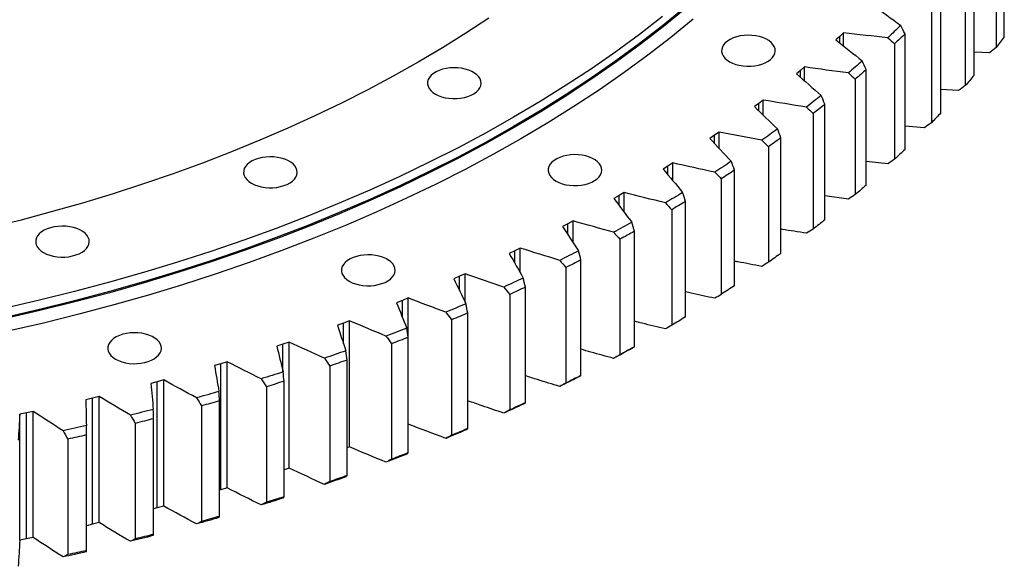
# Model space of a CAD drawing. Header units: millimetres. Extents: x 66 to 11122, y 38030 to 47056.
# Tile 15 of 17: x 7511 to 8117, y 42168 to 42505. Entities that reach past the tile are written whole.
import ezdxf

# ---------------------------------------------------------------- set-up
doc = ezdxf.new("R2010")
doc.units = ezdxf.units.MM
doc.header["$LTSCALE"] = 50

msp = doc.modelspace()

# ---------------------------------------------------------------- linework, layer by layer
at = {"color": 7, "linetype": 'Continuous', "lineweight": 25}
for p, q in [((8117.11, 42494.01), (8117.11, 42565.05)), ((8112.18, 42558.54), (8112.18, 42487.5)), ((8098.51, 42470.46), (8098.51, 42541.5)), ((8093.09, 42535.12), (8093.09, 42464.08)), ((8078.13, 42447.4), (8078.13, 42518.44)), ((8072.23, 42512.2), (8072.23, 42441.16)), ((8015.88, 42494.36), (8013.49, 42492.21)), ((8018.23, 42496.52), (8015.88, 42494.36)), ((8018.23, 42488.45), (8018.23, 42496.52)), ((8056.01, 42424.88), (8056.01, 42495.92)), ((8049.64, 42489.84), (8049.64, 42418.8)), ((8107.9, 42484.35), (8098.51, 42484.64)), ((7994.26, 42475.55), (7991.75, 42473.44)), ((7994.26, 42466.95), (7994.26, 42475.55)), ((8032.21, 42402.95), (8032.21, 42473.99)), ((7991.75, 42473.44), (7989.19, 42471.36)), ((8025.38, 42468.07), (8025.38, 42397.03)), ((8088.81, 42461.04), (8078.13, 42461.64)), ((7966.04, 42453.16), (7963.33, 42451.15)), ((7968.71, 42455.2), (7966.04, 42453.16)), ((7968.71, 42445.98), (7968.71, 42455.2)), ((8006.75, 42381.64), (8006.75, 42452.67)), ((7999.49, 42446.94), (7999.49, 42375.9)), ((8067.98, 42438.23), (8056.01, 42439.21)), ((7938.82, 42433.55), (7935.96, 42431.61)), ((7941.64, 42435.52), (7938.82, 42433.55)), ((7941.64, 42425.56), (7941.64, 42435.52)), ((7979.71, 42360.99), (7979.71, 42432.03)), ((7972.01, 42426.48), (7972.01, 42355.44)), ((7910.14, 42414.65), (7907.13, 42412.78)), ((7913.1, 42416.55), (7910.14, 42414.65)), ((7913.1, 42405.7), (7913.1, 42416.55)), ((8045.42, 42415.98), (8032.21, 42417.4)), ((7951.11, 42341.05), (7951.11, 42412.09)), ((7943, 42406.74), (7943, 42335.71)), ((7880.04, 42396.5), (7876.89, 42394.7)), ((7883.15, 42398.31), (7880.04, 42396.5)), ((7883.15, 42386.38), (7883.15, 42398.31)), ((8021.2, 42394.32), (8006.75, 42396.25)), ((7921.03, 42321.86), (7921.03, 42392.89)), ((7912.52, 42387.76), (7912.52, 42316.72)), ((7848.59, 42379.12), (7845.31, 42377.41)), ((7851.83, 42380.86), (7848.59, 42379.12)), ((7851.83, 42367.54), (7851.83, 42380.86)), ((7889.51, 42303.44), (7889.51, 42374.48)), ((7880.62, 42369.57), (7880.62, 42298.53)), ((7815.85, 42362.56), (7812.44, 42360.93)), ((7819.22, 42364.21), (7815.85, 42362.56)), ((7819.22, 42349.12), (7819.22, 42364.21)), ((7856.63, 42285.84), (7856.63, 42356.88)), ((7781.88, 42346.85), (7778.35, 42345.31)), ((7785.37, 42348.41), (7781.88, 42346.85)), ((7785.37, 42330.95), (7785.37, 42348.41)), ((7847.37, 42352.2), (7847.37, 42281.16)), ((7812.83, 42335.69), (7812.83, 42264.65)), ((7822.44, 42269.1), (7822.44, 42340.14)), ((7746.75, 42332.01), (7743.1, 42330.56)), ((7750.36, 42333.48), (7746.75, 42332.01)), ((7750.36, 42309.56), (7750.36, 42333.48)), ((7787, 42253.24), (7787, 42324.27)), ((7710.52, 42318.08), (7706.77, 42316.72)), ((7714.24, 42319.46), (7710.52, 42318.08)), ((7714.24, 42241.89), (7714.24, 42319.46)), ((7777.07, 42320.08), (7777.07, 42249.04)), ((7673.26, 42305.07), (7669.42, 42303.82)), ((7677.09, 42306.36), (7673.26, 42305.07)), ((7677.09, 42228.79), (7677.09, 42306.36)), ((7740.15, 42305.39), (7740.15, 42234.35)), ((7750.39, 42238.29), (7750.39, 42309.33)), ((7635.06, 42293.03), (7631.12, 42291.87)), ((7638.97, 42294.22), (7635.06, 42293.03)), ((7635.06, 42215.46), (7635.06, 42293.03)), ((7638.97, 42216.65), (7638.97, 42294.22)), ((7712.69, 42224.28), (7712.69, 42295.32)), ((7702.15, 42291.64), (7702.15, 42220.6)), ((7595.97, 42281.97), (7591.95, 42280.91)), ((7599.97, 42283.06), (7595.97, 42281.97)), ((7595.97, 42204.4), (7595.97, 42281.97)), ((7599.97, 42205.49), (7599.97, 42283.06)), ((7673.95, 42211.24), (7673.95, 42282.28)), ((7663.14, 42278.88), (7663.14, 42207.84)), ((7556.08, 42271.91), (7551.98, 42270.95)), ((7560.16, 42272.89), (7556.08, 42271.91)), ((7556.08, 42194.34), (7556.08, 42271.91)), ((7560.16, 42195.32), (7560.16, 42272.89)), ((7634.26, 42199.2), (7634.26, 42270.24)), ((7515.47, 42262.87), (7511.3, 42262.02)), ((7511.3, 42184.45), (7511.3, 42262.02)), ((7519.62, 42263.75), (7515.47, 42262.87)), ((7515.47, 42185.3), (7515.47, 42262.87)), ((7519.62, 42186.18), (7519.62, 42263.75)), ((7623.2, 42267.11), (7623.2, 42196.07)), ((7582.41, 42256.37), (7582.41, 42185.33)), ((7593.69, 42188.18), (7593.69, 42259.22)), ((7540.83, 42246.68), (7540.83, 42175.64)), ((7552.32, 42178.19), (7552.32, 42249.23)), ((7714.24, 42241.89), (7712.69, 42241.31)), ((7677.09, 42228.79), (7673.95, 42227.73)), ((7635.06, 42215.46), (7634.26, 42215.22)), ((7638.97, 42216.65), (7635.06, 42215.46)), ((7595.97, 42204.4), (7593.69, 42203.8)), ((7599.97, 42205.49), (7595.97, 42204.4)), ((7560.16, 42195.32), (7556.08, 42194.34)), ((7556.08, 42194.34), (7552.32, 42193.46)), ((7515.47, 42185.3), (7511.3, 42184.45)), ((7519.62, 42186.18), (7515.47, 42185.3))]:
    msp.add_line(p, q, dxfattribs=at)
at = {"color": 82, "linetype": 'Continuous', "lineweight": 25}
for p, q in [((8015.88, 42490.31), (8015.88, 42494.36)), ((7991.75, 42469.13), (7991.75, 42473.44)), ((7966.04, 42448.54), (7966.04, 42453.16)), ((7938.82, 42428.56), (7938.82, 42433.55)), ((7910.14, 42409.22), (7910.14, 42414.65)), ((7880.04, 42390.51), (7880.04, 42396.5)), ((7848.59, 42372.46), (7848.59, 42379.12)), ((7815.85, 42355.03), (7815.85, 42362.56)), ((7781.88, 42338.16), (7781.88, 42346.85)), ((7746.75, 42321.72), (7746.75, 42332.01)), ((7710.52, 42305.37), (7710.52, 42318.08)), ((7673.26, 42288.42), (7673.26, 42305.07))]:
    msp.add_line(p, q, dxfattribs=at)
at = {"color": 7, "linetype": 'Continuous', "lineweight": 25, "flags": 128}
for points in [[(7920.32, 42511.89), (7906.74, 42500.8), (7892.66, 42489.91), (7878.09, 42479.24), (7863.04, 42468.79), (7847.52, 42458.58), (7831.55, 42448.6), (7815.12, 42438.87), (7798.26, 42429.39), (7780.98, 42420.17), (7763.29, 42411.21), (7745.19, 42402.52), (7726.71, 42394.11), (7707.85, 42385.98), (7688.63, 42378.14), (7669.06, 42370.59), (7649.16, 42363.34), (7628.93, 42356.39), (7608.4, 42349.76), (7587.57, 42343.43), (7566.46, 42337.42), (7545.09, 42331.73), (7523.47, 42326.37), (7501.61, 42321.33)], [(7920.74, 42511.32), (7907.14, 42500.22), (7893.06, 42489.33), (7878.48, 42478.65), (7863.42, 42468.2), (7847.89, 42457.98), (7831.91, 42448), (7815.48, 42438.26), (7798.61, 42428.77), (7781.32, 42419.54), (7763.61, 42410.58), (7745.51, 42401.89), (7727.01, 42393.47), (7708.15, 42385.34), (7688.92, 42377.49), (7669.34, 42369.94), (7649.42, 42362.69), (7629.18, 42355.74), (7608.64, 42349.09), (7587.8, 42342.76), (7566.68, 42336.75), (7545.29, 42331.06), (7523.66, 42325.69), (7501.79, 42320.66)], [(7799.93, 42505.63), (7785.84, 42496.36), (7771.34, 42487.3), (7756.43, 42478.47), (7741.13, 42469.86), (7725.44, 42461.49), (7709.38, 42453.36), (7692.96, 42445.47), (7676.18, 42437.84), (7659.07, 42430.46), (7641.62, 42423.34), (7623.86, 42416.49), (7605.79, 42409.91), (7587.43, 42403.61), (7568.8, 42397.58), (7549.89, 42391.84), (7530.73, 42386.38), (7511.33, 42381.22), (7491.7, 42376.35)], [(7906.74, 42506.51), (7892.66, 42495.63), (7878.09, 42484.96), (7863.04, 42474.51), (7847.52, 42464.3), (7831.55, 42454.32), (7815.12, 42444.59), (7798.26, 42435.11), (7780.98, 42425.88), (7763.29, 42416.92), (7745.19, 42408.24), (7726.71, 42399.83), (7707.85, 42391.7), (7688.63, 42383.86), (7669.06, 42376.31), (7649.16, 42369.06), (7628.93, 42362.11), (7608.4, 42355.47), (7587.57, 42349.15), (7566.46, 42343.14), (7545.09, 42337.45), (7523.47, 42332.09), (7501.61, 42327.05)], [(7925.68, 42504.95), (7912, 42493.77), (7897.82, 42482.81), (7883.14, 42472.06), (7867.98, 42461.54), (7852.35, 42451.25), (7836.26, 42441.2), (7819.72, 42431.4), (7802.74, 42421.85), (7785.33, 42412.56), (7767.51, 42403.54), (7749.28, 42394.79), (7730.67, 42386.32), (7711.67, 42378.13), (7692.31, 42370.23), (7672.6, 42362.63), (7652.56, 42355.32), (7632.18, 42348.33), (7611.5, 42341.64), (7590.52, 42335.27), (7569.26, 42329.22), (7547.73, 42323.49), (7525.95, 42318.09), (7503.94, 42313.01)], [(8053.37, 42501.14), (8052.39, 42500.19), (8051.4, 42499.24), (8050.41, 42498.29), (8049.42, 42497.34), (8048.43, 42496.39), (8047.43, 42495.44), (8046.43, 42494.5), (8045.42, 42493.55)], [(7948.01, 42478.82), (7949.83, 42477.91), (7951.86, 42477.17), (7954.06, 42476.6), (7956.38, 42476.22), (7958.77, 42476.05), (7961.18, 42476.07), (7963.56, 42476.3), (7965.85, 42476.72), (7968.01, 42477.34), (7970, 42478.12), (7971.76, 42479.07), (7973.27, 42480.16), (7974.49, 42481.36), (7975.39, 42482.65), (7975.95, 42484), (7976.17, 42485.38), (7976.04, 42486.77), (7975.56, 42488.13), (7974.74, 42489.44), (7973.6, 42490.67), (7972.16, 42491.78), (7970.46, 42492.77), (7968.53, 42493.59), (7966.41, 42494.25), (7964.14, 42494.73), (7961.78, 42495), (7959.37, 42495.08), (7956.98, 42494.95), (7954.63, 42494.63), (7952.4, 42494.11), (7950.32, 42493.4), (7948.44, 42492.53), (7946.8, 42491.51), (7945.44, 42490.37), (7944.38, 42489.12), (7943.64, 42487.8), (7943.24, 42486.42), (7943.2, 42485.03), (7943.51, 42483.66), (7944.16, 42482.32), (7945.14, 42481.05), (7946.43, 42479.87), (7948.01, 42478.82)], [(8056.01, 42495.92), (8055.22, 42495.16), (8054.43, 42494.4), (8053.64, 42493.64), (8052.84, 42492.88), (8052.05, 42492.12), (8051.25, 42491.36), (8050.45, 42490.6), (8049.64, 42489.84)], [(8117.11, 42494.01), (8116.5, 42493.19), (8115.89, 42492.38), (8115.28, 42491.56), (8114.66, 42490.75), (8114.05, 42489.94), (8113.43, 42489.12), (8112.81, 42488.31), (8112.18, 42487.5)], [(7767.04, 42458.87), (7768.86, 42457.96), (7770.9, 42457.22), (7773.09, 42456.65), (7775.41, 42456.28), (7777.8, 42456.1), (7780.21, 42456.12), (7782.59, 42456.35), (7784.88, 42456.78), (7787.04, 42457.39), (7789.03, 42458.18), (7790.79, 42459.12), (7792.3, 42460.21), (7793.52, 42461.41), (7794.42, 42462.7), (7794.98, 42464.05), (7795.2, 42465.43), (7795.07, 42466.82), (7794.59, 42468.19), (7793.77, 42469.49), (7792.63, 42470.72), (7791.19, 42471.83), (7789.49, 42472.82), (7787.56, 42473.65), (7785.44, 42474.31), (7783.17, 42474.78), (7780.81, 42475.06), (7778.41, 42475.13), (7776.01, 42475.01), (7773.67, 42474.68), (7771.43, 42474.16), (7769.35, 42473.46), (7767.47, 42472.59), (7765.83, 42471.57), (7764.47, 42470.42), (7763.41, 42469.17), (7762.67, 42467.85), (7762.28, 42466.48), (7762.23, 42465.09), (7762.54, 42463.71), (7763.19, 42462.37), (7764.17, 42461.1), (7765.47, 42459.93), (7767.04, 42458.87)], [(8029.71, 42479.27), (8028.66, 42478.34), (8027.6, 42477.42), (8026.54, 42476.49), (8025.48, 42475.57), (8024.41, 42474.65), (8023.35, 42473.73), (8022.27, 42472.81), (8021.2, 42471.89)], [(8032.21, 42473.99), (8031.36, 42473.24), (8030.51, 42472.5), (8029.66, 42471.76), (8028.81, 42471.02), (8027.96, 42470.28), (8027.1, 42469.55), (8026.24, 42468.81), (8025.38, 42468.07)], [(8098.51, 42470.46), (8097.84, 42469.66), (8097.16, 42468.86), (8096.49, 42468.06), (8095.81, 42467.26), (8095.13, 42466.47), (8094.45, 42465.67), (8093.77, 42464.87), (8093.09, 42464.08)], [(8004.42, 42458.02), (8003.3, 42457.12), (8002.17, 42456.22), (8001.04, 42455.33), (7999.91, 42454.43), (7998.77, 42453.54), (7997.63, 42452.64), (7996.49, 42451.75), (7995.35, 42450.86)], [(8006.75, 42452.67), (8005.85, 42451.95), (8004.95, 42451.24), (8004.04, 42450.52), (8003.14, 42449.8), (8002.23, 42449.08), (8001.31, 42448.37), (8000.4, 42447.65), (7999.49, 42446.94)], [(8078.13, 42447.4), (8077.4, 42446.62), (8076.66, 42445.84), (8075.93, 42445.06), (8075.19, 42444.28), (8074.45, 42443.5), (8073.71, 42442.72), (8072.97, 42441.94), (8072.23, 42441.16)], [(7977.53, 42437.43), (7976.34, 42436.56), (7975.15, 42435.69), (7973.95, 42434.83), (7972.75, 42433.96), (7971.55, 42433.1), (7970.34, 42432.23), (7969.13, 42431.37), (7967.92, 42430.51)], [(7979.71, 42432.03), (7978.75, 42431.33), (7977.79, 42430.64), (7976.83, 42429.94), (7975.87, 42429.25), (7974.91, 42428.56), (7973.94, 42427.86), (7972.98, 42427.17), (7972.01, 42426.48)], [(7653.87, 42404.06), (7655.7, 42403.15), (7657.73, 42402.4), (7659.93, 42401.83), (7662.25, 42401.46), (7664.64, 42401.28), (7667.04, 42401.3), (7669.42, 42401.53), (7671.71, 42401.96), (7673.88, 42402.57), (7675.86, 42403.36), (7677.63, 42404.31), (7679.13, 42405.39), (7680.35, 42406.59), (7681.25, 42407.88), (7681.82, 42409.23), (7682.04, 42410.62), (7681.91, 42412), (7681.42, 42413.37), (7680.61, 42414.68), (7679.46, 42415.9), (7678.03, 42417.02), (7676.32, 42418), (7674.39, 42418.83), (7672.27, 42419.49), (7670, 42419.96), (7667.64, 42420.24), (7665.24, 42420.31), (7662.84, 42420.19), (7660.5, 42419.86), (7658.26, 42419.34), (7656.19, 42418.64), (7654.31, 42417.77), (7652.67, 42416.75), (7651.3, 42415.6), (7650.24, 42414.36), (7649.5, 42413.03), (7649.11, 42411.66), (7649.06, 42410.27), (7649.37, 42408.89), (7650.02, 42407.55), (7651.01, 42406.28), (7652.3, 42405.11), (7653.87, 42404.06)], [(7841.29, 42405.4), (7843.11, 42404.49), (7845.14, 42403.74), (7847.34, 42403.17), (7849.66, 42402.8), (7852.05, 42402.62), (7854.46, 42402.65), (7856.83, 42402.87), (7859.13, 42403.3), (7861.29, 42403.91), (7863.27, 42404.7), (7865.04, 42405.65), (7866.55, 42406.73), (7867.76, 42407.93), (7868.66, 42409.22), (7869.23, 42410.57), (7869.45, 42411.96), (7869.32, 42413.35), (7868.84, 42414.71), (7868.02, 42416.02), (7866.88, 42417.24), (7865.44, 42418.36), (7863.74, 42419.34), (7861.8, 42420.17), (7859.68, 42420.83), (7857.42, 42421.3), (7855.06, 42421.58), (7852.65, 42421.66), (7850.25, 42421.53), (7847.91, 42421.2), (7845.68, 42420.68), (7843.6, 42419.98), (7841.72, 42419.11), (7840.08, 42418.09), (7838.71, 42416.95), (7837.65, 42415.7), (7836.92, 42414.37), (7836.52, 42413), (7836.48, 42411.61), (7836.78, 42410.23), (7837.44, 42408.89), (7838.42, 42407.62), (7839.71, 42406.45), (7841.29, 42405.4)], [(8056.01, 42424.88), (8055.22, 42424.12), (8054.43, 42423.36), (8053.64, 42422.6), (8052.84, 42421.84), (8052.05, 42421.08), (8051.25, 42420.32), (8050.45, 42419.56), (8049.64, 42418.8)], [(7949.1, 42417.54), (7947.84, 42416.71), (7946.59, 42415.87), (7945.32, 42415.03), (7944.06, 42414.2), (7942.79, 42413.36), (7941.52, 42412.53), (7940.25, 42411.7), (7938.98, 42410.87)], [(7951.11, 42412.09), (7950.1, 42411.42), (7949.09, 42410.75), (7948.08, 42410.08), (7947.07, 42409.41), (7946.05, 42408.74), (7945.04, 42408.08), (7944.02, 42407.41), (7943, 42406.74)], [(8032.21, 42402.95), (8031.36, 42402.2), (8030.51, 42401.46), (8029.66, 42400.72), (8028.81, 42399.98), (8027.96, 42399.24), (8027.1, 42398.51), (8026.24, 42397.77), (8025.38, 42397.03)], [(7919.19, 42398.4), (7917.87, 42397.59), (7916.55, 42396.79), (7915.22, 42395.98), (7913.9, 42395.18), (7912.57, 42394.38), (7911.24, 42393.58), (7909.9, 42392.79), (7908.56, 42391.99)], [(7921.03, 42392.89), (7919.97, 42392.25), (7918.91, 42391.61), (7917.85, 42390.96), (7916.79, 42390.32), (7915.72, 42389.68), (7914.66, 42389.04), (7913.59, 42388.4), (7912.52, 42387.76)], [(7525.94, 42361.41), (7527.76, 42360.51), (7529.79, 42359.76), (7531.99, 42359.19), (7534.31, 42358.82), (7536.7, 42358.64), (7539.11, 42358.66), (7541.48, 42358.89), (7543.78, 42359.32), (7545.94, 42359.93), (7547.92, 42360.72), (7549.69, 42361.66), (7551.2, 42362.75), (7552.41, 42363.95), (7553.31, 42365.24), (7553.88, 42366.59), (7554.1, 42367.98), (7553.97, 42369.36), (7553.49, 42370.73), (7552.67, 42372.03), (7551.53, 42373.26), (7550.09, 42374.38), (7548.39, 42375.36), (7546.45, 42376.19), (7544.33, 42376.85), (7542.07, 42377.32), (7539.71, 42377.6), (7537.3, 42377.67), (7534.9, 42377.55), (7532.56, 42377.22), (7530.33, 42376.7), (7528.25, 42376), (7526.37, 42375.13), (7524.73, 42374.11), (7523.36, 42372.96), (7522.3, 42371.71), (7521.57, 42370.39), (7521.17, 42369.02), (7521.13, 42367.63), (7521.43, 42366.25), (7522.09, 42364.91), (7523.07, 42363.64), (7524.36, 42362.47), (7525.94, 42361.41)], [(7887.84, 42380.03), (7886.46, 42379.26), (7885.08, 42378.49), (7883.7, 42377.72), (7882.31, 42376.95), (7880.93, 42376.18), (7879.53, 42375.42), (7878.14, 42374.66), (7876.74, 42373.9)], [(8006.75, 42381.64), (8005.85, 42380.92), (8004.95, 42380.2), (8004.04, 42379.48), (8003.14, 42378.76), (8002.23, 42378.04), (8001.31, 42377.33), (8000.4, 42376.61), (7999.49, 42375.9)], [(7889.51, 42374.48), (7888.41, 42373.86), (7887.3, 42373.25), (7886.19, 42372.63), (7885.08, 42372.02), (7883.97, 42371.4), (7882.85, 42370.79), (7881.74, 42370.18), (7880.62, 42369.57)], [(7714.1, 42343.79), (7715.92, 42342.88), (7717.95, 42342.13), (7720.15, 42341.56), (7722.47, 42341.19), (7724.86, 42341.01), (7727.27, 42341.04), (7729.65, 42341.26), (7731.94, 42341.69), (7734.1, 42342.3), (7736.09, 42343.09), (7737.85, 42344.04), (7739.36, 42345.12), (7740.57, 42346.32), (7741.48, 42347.61), (7742.04, 42348.96), (7742.26, 42350.35), (7742.13, 42351.74), (7741.65, 42353.1), (7740.83, 42354.41), (7739.69, 42355.63), (7738.25, 42356.75), (7736.55, 42357.73), (7734.62, 42358.56), (7732.49, 42359.22), (7730.23, 42359.69), (7727.87, 42359.97), (7725.46, 42360.05), (7723.07, 42359.92), (7720.72, 42359.59), (7718.49, 42359.07), (7716.41, 42358.37), (7714.53, 42357.5), (7712.89, 42356.48), (7711.53, 42355.34), (7710.46, 42354.09), (7709.73, 42352.76), (7709.33, 42351.39), (7709.29, 42350), (7709.6, 42348.62), (7710.25, 42347.28), (7711.23, 42346.01), (7712.52, 42344.84), (7714.1, 42343.79)], [(7855.13, 42362.47), (7853.7, 42361.74), (7852.26, 42361), (7850.82, 42360.27), (7849.37, 42359.54), (7847.93, 42358.81), (7846.48, 42358.08), (7845.03, 42357.35), (7843.58, 42356.63)], [(7979.71, 42360.99), (7978.75, 42360.29), (7977.79, 42359.6), (7976.83, 42358.9), (7975.87, 42358.21), (7974.91, 42357.52), (7973.94, 42356.83), (7972.98, 42356.13), (7972.01, 42355.44)], [(7856.63, 42356.88), (7855.48, 42356.29), (7854.32, 42355.71), (7853.17, 42355.12), (7852.01, 42354.53), (7850.85, 42353.95), (7849.69, 42353.37), (7848.53, 42352.78), (7847.37, 42352.2)], [(7821.12, 42345.76), (7819.63, 42345.06), (7818.14, 42344.36), (7816.64, 42343.67), (7815.14, 42342.98), (7813.64, 42342.28), (7812.14, 42341.59), (7810.64, 42340.9), (7809.13, 42340.22)], [(7951.11, 42341.05), (7950.1, 42340.38), (7949.09, 42339.71), (7948.08, 42339.04), (7947.07, 42338.37), (7946.05, 42337.7), (7945.04, 42337.04), (7944.02, 42336.37), (7943, 42335.71)], [(7822.44, 42340.14), (7821.24, 42339.58), (7820.04, 42339.02), (7818.84, 42338.46), (7817.64, 42337.91), (7816.44, 42337.35), (7815.24, 42336.8), (7814.04, 42336.25), (7812.83, 42335.69)], [(7785.87, 42329.93), (7784.32, 42329.27), (7782.78, 42328.61), (7781.23, 42327.95), (7779.68, 42327.3), (7778.13, 42326.64), (7776.58, 42325.99), (7775.02, 42325.34), (7773.47, 42324.69)], [(7787, 42324.27), (7785.76, 42323.75), (7784.53, 42323.22), (7783.29, 42322.69), (7782.05, 42322.17), (7780.8, 42321.64), (7779.56, 42321.12), (7778.31, 42320.6), (7777.07, 42320.08)], [(7921.03, 42321.86), (7919.97, 42321.21), (7918.91, 42320.57), (7917.85, 42319.92), (7916.79, 42319.28), (7915.72, 42318.64), (7914.66, 42318), (7913.59, 42317.36), (7912.52, 42316.72)], [(7570.31, 42295.86), (7572.13, 42294.95), (7574.17, 42294.21), (7576.37, 42293.64), (7578.68, 42293.26), (7581.07, 42293.09), (7583.48, 42293.11), (7585.86, 42293.34), (7588.15, 42293.77), (7590.31, 42294.38), (7592.3, 42295.17), (7594.06, 42296.11), (7595.57, 42297.2), (7596.79, 42298.4), (7597.69, 42299.69), (7598.26, 42301.04), (7598.47, 42302.42), (7598.34, 42303.81), (7597.86, 42305.18), (7597.04, 42306.48), (7595.9, 42307.71), (7594.47, 42308.82), (7592.76, 42309.81), (7590.83, 42310.64), (7588.71, 42311.3), (7586.44, 42311.77), (7584.08, 42312.05), (7581.68, 42312.12), (7579.28, 42312), (7576.94, 42311.67), (7574.7, 42311.15), (7572.62, 42310.45), (7570.74, 42309.58), (7569.1, 42308.56), (7567.74, 42307.41), (7566.68, 42306.16), (7565.94, 42304.84), (7565.55, 42303.47), (7565.5, 42302.08), (7565.81, 42300.7), (7566.46, 42299.36), (7567.44, 42298.09), (7568.74, 42296.92), (7570.31, 42295.86)], [(7749.44, 42315.01), (7747.85, 42314.39), (7746.26, 42313.77), (7744.66, 42313.15), (7743.07, 42312.53), (7741.47, 42311.92), (7739.87, 42311.31), (7738.26, 42310.7), (7736.66, 42310.09)], [(7750.39, 42309.33), (7749.12, 42308.83), (7747.84, 42308.33), (7746.56, 42307.84), (7745.28, 42307.35), (7744, 42306.85), (7742.72, 42306.36), (7741.44, 42305.87), (7740.15, 42305.39)], [(7711.92, 42301.02), (7710.28, 42300.44), (7708.64, 42299.86), (7707, 42299.29), (7705.36, 42298.71), (7703.72, 42298.14), (7702.07, 42297.57), (7700.42, 42297), (7698.77, 42296.43)], [(7887.84, 42302.46), (7886.46, 42301.69), (7885.08, 42300.92), (7883.7, 42300.15), (7882.31, 42299.38), (7880.93, 42298.61), (7879.53, 42297.85), (7878.14, 42297.09), (7876.74, 42296.33)], [(7889.51, 42303.44), (7888.41, 42302.82), (7887.3, 42302.21), (7886.19, 42301.59), (7885.08, 42300.98), (7883.97, 42300.36), (7882.85, 42299.75), (7881.74, 42299.14), (7880.62, 42298.53)], [(7712.69, 42295.32), (7711.37, 42294.86), (7710.06, 42294.39), (7708.74, 42293.93), (7707.43, 42293.47), (7706.11, 42293.01), (7704.79, 42292.55), (7703.47, 42292.1), (7702.15, 42291.64)], [(7673.37, 42288), (7671.69, 42287.46), (7670.01, 42286.93), (7668.32, 42286.39), (7666.64, 42285.86), (7664.95, 42285.33), (7663.26, 42284.8), (7661.57, 42284.28), (7659.88, 42283.75)], [(7673.95, 42282.28), (7672.6, 42281.85), (7671.25, 42281.42), (7669.91, 42281), (7668.56, 42280.57), (7667.2, 42280.14), (7665.85, 42279.72), (7664.5, 42279.3), (7663.14, 42278.88)], [(7855.13, 42284.9), (7853.7, 42284.16), (7852.26, 42283.43), (7850.82, 42282.7), (7849.37, 42281.97), (7847.93, 42281.24), (7846.48, 42280.51), (7845.03, 42279.78), (7843.58, 42279.06)], [(7856.63, 42285.84), (7855.48, 42285.26), (7854.32, 42284.67), (7853.17, 42284.08), (7852.01, 42283.49), (7850.85, 42282.91), (7849.69, 42282.33), (7848.53, 42281.74), (7847.37, 42281.16)], [(7633.86, 42275.97), (7632.14, 42275.48), (7630.42, 42274.99), (7628.7, 42274.49), (7626.98, 42274.01), (7625.25, 42273.52), (7623.53, 42273.03), (7621.8, 42272.55), (7620.07, 42272.07)], [(7634.26, 42270.24), (7632.88, 42269.84), (7631.5, 42269.45), (7630.12, 42269.06), (7628.74, 42268.67), (7627.36, 42268.28), (7625.97, 42267.89), (7624.59, 42267.5), (7623.2, 42267.11)], [(7821.12, 42268.19), (7819.63, 42267.49), (7818.14, 42266.79), (7816.64, 42266.1), (7815.14, 42265.4), (7813.64, 42264.71), (7812.14, 42264.02), (7810.64, 42263.33), (7809.13, 42262.64)], [(7822.44, 42269.1), (7821.24, 42268.54), (7820.04, 42267.98), (7818.84, 42267.42), (7817.64, 42266.87), (7816.44, 42266.31), (7815.24, 42265.76), (7814.04, 42265.21), (7812.83, 42264.65)], [(7593.48, 42264.96), (7591.72, 42264.51), (7589.97, 42264.06), (7588.21, 42263.61), (7586.45, 42263.17), (7584.69, 42262.72), (7582.93, 42262.28), (7581.17, 42261.84), (7579.4, 42261.41)], [(7593.69, 42259.22), (7592.28, 42258.86), (7590.87, 42258.5), (7589.46, 42258.14), (7588.05, 42257.78), (7586.64, 42257.43), (7585.23, 42257.07), (7583.82, 42256.72), (7582.41, 42256.37)], [(7552.3, 42254.97), (7550.51, 42254.57), (7548.72, 42254.17), (7546.93, 42253.76), (7545.14, 42253.36), (7543.35, 42252.97), (7541.55, 42252.57), (7539.76, 42252.18), (7537.96, 42251.78)], [(7785.87, 42252.36), (7784.32, 42251.7), (7782.78, 42251.04), (7781.23, 42250.38), (7779.68, 42249.73), (7778.13, 42249.07), (7776.58, 42248.42), (7775.02, 42247.77), (7773.47, 42247.12)], [(7787, 42253.24), (7785.76, 42252.71), (7784.53, 42252.18), (7783.29, 42251.65), (7782.05, 42251.13), (7780.8, 42250.6), (7779.56, 42250.08), (7778.31, 42249.56), (7777.07, 42249.04)], [(7552.32, 42249.23), (7550.88, 42248.91), (7549.45, 42248.59), (7548.01, 42248.26), (7546.58, 42247.94), (7545.14, 42247.62), (7543.71, 42247.31), (7542.27, 42246.99), (7540.83, 42246.68)], [(7749.44, 42237.44), (7747.85, 42236.81), (7746.26, 42236.2), (7744.66, 42235.58), (7743.07, 42234.96), (7741.47, 42234.35), (7739.87, 42233.74), (7738.26, 42233.13), (7736.66, 42232.52)], [(7750.39, 42238.29), (7749.12, 42237.79), (7747.84, 42237.29), (7746.56, 42236.8), (7745.28, 42236.31), (7744, 42235.82), (7742.72, 42235.32), (7741.44, 42234.83), (7740.15, 42234.35)], [(7711.92, 42223.45), (7710.28, 42222.87), (7708.64, 42222.29), (7707, 42221.72), (7705.36, 42221.14), (7703.72, 42220.57), (7702.07, 42220), (7700.42, 42219.43), (7698.77, 42218.86)], [(7712.69, 42224.28), (7711.37, 42223.82), (7710.06, 42223.35), (7708.74, 42222.89), (7707.43, 42222.43), (7706.11, 42221.97), (7704.79, 42221.52), (7703.47, 42221.06), (7702.15, 42220.6)], [(7673.37, 42210.43), (7671.69, 42209.89), (7670.01, 42209.36), (7668.32, 42208.82), (7666.64, 42208.29), (7664.95, 42207.76), (7663.26, 42207.23), (7661.57, 42206.71), (7659.88, 42206.18)], [(7673.95, 42211.24), (7672.6, 42210.81), (7671.25, 42210.38), (7669.91, 42209.96), (7668.56, 42209.53), (7667.2, 42209.11), (7665.85, 42208.68), (7664.5, 42208.26), (7663.14, 42207.84)], [(7633.86, 42198.4), (7632.14, 42197.91), (7630.42, 42197.41), (7628.7, 42196.92), (7626.98, 42196.43), (7625.25, 42195.95), (7623.53, 42195.46), (7621.8, 42194.98), (7620.07, 42194.5)], [(7634.26, 42199.2), (7632.88, 42198.81), (7631.5, 42198.41), (7630.12, 42198.02), (7628.74, 42197.63), (7627.36, 42197.24), (7625.97, 42196.85), (7624.59, 42196.46), (7623.2, 42196.07)], [(7593.48, 42187.39), (7591.72, 42186.93), (7589.97, 42186.49), (7588.21, 42186.04), (7586.45, 42185.59), (7584.69, 42185.15), (7582.93, 42184.71), (7581.17, 42184.27), (7579.4, 42183.83)], [(7593.69, 42188.18), (7592.28, 42187.82), (7590.87, 42187.46), (7589.46, 42187.1), (7588.05, 42186.74), (7586.64, 42186.39), (7585.23, 42186.04), (7583.82, 42185.68), (7582.41, 42185.33)], [(7552.3, 42177.4), (7550.51, 42177), (7548.72, 42176.59), (7546.93, 42176.19), (7545.14, 42175.79), (7543.35, 42175.4), (7541.55, 42175), (7539.76, 42174.61), (7537.96, 42174.21)], [(7552.32, 42178.19), (7550.88, 42177.87), (7549.45, 42177.55), (7548.01, 42177.22), (7546.58, 42176.9), (7545.14, 42176.59), (7543.71, 42176.27), (7542.27, 42175.95), (7540.83, 42175.64)]]:
    msp.add_lwpolyline(points, dxfattribs=at)
at = {"color": 7, "linetype": 'Continuous', "lineweight": 25}
for points in [[(8036.17, 42513.66), (8041.95, 42509.51), (8047.68, 42505.33), (8053.37, 42501.14)], [(8056.01, 42495.92), (8055.13, 42497.66), (8054.25, 42499.4), (8053.37, 42501.14)], [(8013.49, 42492.21), (8018.94, 42487.92), (8024.35, 42483.6), (8029.71, 42479.27)], [(8045.42, 42493.55), (8036.35, 42494.51), (8027.28, 42495.5), (8018.23, 42496.52)], [(8045.42, 42493.55), (8046.83, 42492.31), (8048.24, 42491.08), (8049.64, 42489.84)], [(8112.18, 42487.5), (8110.75, 42486.45), (8109.33, 42485.4), (8107.9, 42484.35)], [(8021.2, 42471.89), (8012.2, 42473.08), (8003.22, 42474.3), (7994.26, 42475.55)], [(8032.21, 42473.99), (8031.38, 42475.75), (8030.55, 42477.51), (8029.71, 42479.27)], [(7989.19, 42471.36), (7994.31, 42466.93), (7999.39, 42462.48), (8004.42, 42458.02)], [(8021.2, 42471.89), (8022.59, 42470.62), (8023.99, 42469.34), (8025.38, 42468.07)], [(8093.09, 42464.08), (8091.66, 42463.06), (8090.24, 42462.05), (8088.81, 42461.04)], [(8006.75, 42452.67), (8005.98, 42454.46), (8005.2, 42456.24), (8004.42, 42458.02)], [(7963.33, 42451.15), (7968.11, 42446.59), (7972.85, 42442.02), (7977.53, 42437.43)], [(7995.35, 42450.86), (7986.45, 42452.28), (7977.57, 42453.72), (7968.71, 42455.2)], [(7995.35, 42450.86), (7996.73, 42449.55), (7998.11, 42448.25), (7999.49, 42446.94)], [(7979.71, 42432.03), (7978.98, 42433.83), (7978.26, 42435.63), (7977.53, 42437.43)], [(8072.23, 42441.16), (8070.81, 42440.19), (8069.39, 42439.21), (8067.98, 42438.23)], [(7935.96, 42431.61), (7940.39, 42426.93), (7944.77, 42422.25), (7949.1, 42417.54)], [(7967.92, 42430.51), (7959.15, 42432.15), (7950.38, 42433.82), (7941.64, 42435.52)], [(7967.92, 42430.51), (7969.28, 42429.17), (7970.65, 42427.83), (7972.01, 42426.48)], [(7938.98, 42410.87), (7930.33, 42412.73), (7921.71, 42414.62), (7913.1, 42416.55)], [(7951.11, 42412.09), (7950.44, 42413.91), (7949.77, 42415.73), (7949.1, 42417.54)], [(8049.64, 42418.8), (8048.24, 42417.86), (8046.83, 42416.92), (8045.42, 42415.98)], [(7907.13, 42412.78), (7911.2, 42408), (7915.22, 42403.21), (7919.19, 42398.4)], [(7938.98, 42410.87), (7940.32, 42409.5), (7941.66, 42408.12), (7943, 42406.74)], [(7908.56, 42391.99), (7900.07, 42394.07), (7891.6, 42396.18), (7883.15, 42398.31)], [(7921.03, 42392.89), (7920.42, 42394.73), (7919.8, 42396.56), (7919.19, 42398.4)], [(8025.38, 42397.03), (8023.99, 42396.13), (8022.59, 42395.22), (8021.2, 42394.32)], [(7876.89, 42394.7), (7880.59, 42389.82), (7884.24, 42384.93), (7887.84, 42380.03)], [(7908.56, 42391.99), (7909.88, 42390.58), (7911.2, 42389.17), (7912.52, 42387.76)], [(7845.31, 42377.41), (7848.64, 42372.44), (7851.91, 42367.46), (7855.13, 42362.47)], [(7876.74, 42373.9), (7868.42, 42376.19), (7860.11, 42378.51), (7851.83, 42380.86)], [(7889.51, 42374.48), (7888.96, 42376.33), (7888.4, 42378.18), (7887.84, 42380.03)], [(7876.74, 42373.9), (7878.04, 42372.45), (7879.33, 42371.01), (7880.62, 42369.57)], [(7999.49, 42375.9), (7998.11, 42375.03), (7996.73, 42374.16), (7995.35, 42373.29)], [(7812.44, 42360.93), (7815.39, 42355.89), (7818.28, 42350.83), (7821.12, 42345.76)], [(7843.58, 42356.63), (7835.43, 42359.13), (7827.31, 42361.66), (7819.22, 42364.21)], [(7856.63, 42356.88), (7856.13, 42358.75), (7855.63, 42360.61), (7855.13, 42362.47)], [(7843.58, 42356.63), (7844.84, 42355.15), (7846.11, 42353.68), (7847.37, 42352.2)], [(7972.01, 42355.44), (7970.65, 42354.61), (7969.28, 42353.77), (7967.92, 42352.94)], [(7809.13, 42340.22), (7801.18, 42342.92), (7793.26, 42345.65), (7785.37, 42348.41)], [(7778.35, 42345.31), (7780.91, 42340.19), (7783.41, 42335.06), (7785.87, 42329.93)], [(7822.44, 42340.14), (7822, 42342.01), (7821.56, 42343.89), (7821.12, 42345.76)], [(7809.13, 42340.22), (7810.36, 42338.71), (7811.6, 42337.2), (7812.83, 42335.69)], [(7943, 42335.71), (7941.66, 42334.9), (7940.32, 42334.1), (7938.98, 42333.3)], [(7743.1, 42330.56), (7745.27, 42325.38), (7747.38, 42320.2), (7749.44, 42315.01)], [(7773.47, 42324.69), (7765.73, 42327.6), (7758.03, 42330.53), (7750.36, 42333.48)], [(7787, 42324.27), (7786.62, 42326.16), (7786.25, 42328.04), (7785.87, 42329.93)], [(7773.47, 42324.69), (7774.67, 42323.15), (7775.87, 42321.62), (7777.07, 42320.08)], [(7706.77, 42316.72), (7708.54, 42311.49), (7710.26, 42306.26), (7711.92, 42301.02)], [(7736.66, 42310.09), (7729.15, 42313.19), (7721.68, 42316.31), (7714.24, 42319.46)], [(7912.52, 42316.72), (7911.2, 42315.95), (7909.88, 42315.19), (7908.56, 42314.42)], [(7750.39, 42309.33), (7750.08, 42311.22), (7749.76, 42313.11), (7749.44, 42315.01)], [(7698.77, 42296.43), (7691.51, 42299.72), (7684.28, 42303.03), (7677.09, 42306.36)], [(7736.66, 42310.09), (7737.82, 42308.52), (7738.99, 42306.95), (7740.15, 42305.39)], [(7669.42, 42303.82), (7670.79, 42298.55), (7672.11, 42293.28), (7673.37, 42288)], [(7712.69, 42295.32), (7712.43, 42297.22), (7712.18, 42299.12), (7711.92, 42301.02)], [(7880.62, 42298.53), (7879.33, 42297.79), (7878.04, 42297.06), (7876.74, 42296.33)], [(7887.84, 42302.46), (7888.4, 42302.79), (7888.96, 42303.11), (7889.51, 42303.44)], [(7659.88, 42283.75), (7652.88, 42287.22), (7645.91, 42290.71), (7638.97, 42294.22)], [(7698.77, 42296.43), (7699.9, 42294.84), (7701.02, 42293.24), (7702.15, 42291.64)], [(7631.12, 42291.87), (7632.09, 42286.58), (7633, 42281.28), (7633.86, 42275.97)], [(7673.95, 42282.28), (7673.76, 42284.19), (7673.56, 42286.1), (7673.37, 42288)], [(7591.95, 42280.91), (7592.51, 42275.59), (7593.02, 42270.28), (7593.48, 42264.96)], [(7620.07, 42272.07), (7613.33, 42275.71), (7606.63, 42279.37), (7599.97, 42283.06)], [(7659.88, 42283.75), (7660.97, 42282.13), (7662.06, 42280.5), (7663.14, 42278.88)], [(7847.37, 42281.16), (7846.11, 42280.46), (7844.84, 42279.76), (7843.58, 42279.06)], [(7855.13, 42284.9), (7855.63, 42285.22), (7856.13, 42285.53), (7856.63, 42285.84)], [(7634.26, 42270.24), (7634.13, 42272.15), (7633.99, 42274.06), (7633.86, 42275.97)], [(7551.98, 42270.95), (7552.14, 42265.63), (7552.25, 42260.3), (7552.3, 42254.97)], [(7579.4, 42261.41), (7572.95, 42265.21), (7566.54, 42269.04), (7560.16, 42272.89)], [(7620.07, 42272.07), (7621.11, 42270.42), (7622.16, 42268.76), (7623.2, 42267.11)], [(7821.12, 42268.19), (7821.56, 42268.49), (7822, 42268.8), (7822.44, 42269.1)], [(7511.3, 42262.02), (7511.05, 42256.69), (7510.75, 42251.37), (7510.4, 42246.05)], [(7537.96, 42251.78), (7531.81, 42255.75), (7525.69, 42259.74), (7519.62, 42263.75)], [(7593.69, 42259.22), (7593.62, 42261.13), (7593.55, 42263.04), (7593.48, 42264.96)], [(7812.83, 42264.65), (7811.6, 42263.98), (7810.36, 42263.31), (7809.13, 42262.64)], [(7579.4, 42261.41), (7580.4, 42259.73), (7581.4, 42258.05), (7582.41, 42256.37)], [(7773.47, 42247.12), (7765.73, 42250.02), (7758.03, 42252.96), (7750.36, 42255.91)], [(7537.96, 42251.78), (7538.92, 42250.08), (7539.87, 42248.38), (7540.83, 42246.68)], [(7552.32, 42249.23), (7552.31, 42251.15), (7552.3, 42253.06), (7552.3, 42254.97)], [(7785.87, 42252.36), (7786.25, 42252.65), (7786.62, 42252.94), (7787, 42253.24)], [(7777.07, 42249.04), (7775.87, 42248.4), (7774.67, 42247.76), (7773.47, 42247.12)], [(7736.66, 42232.52), (7729.15, 42235.61), (7721.68, 42238.74), (7714.24, 42241.89)], [(7749.44, 42237.44), (7749.76, 42237.72), (7750.08, 42238), (7750.39, 42238.29)], [(7740.15, 42234.35), (7738.99, 42233.74), (7737.82, 42233.13), (7736.66, 42232.52)], [(7698.77, 42218.86), (7691.51, 42222.15), (7684.28, 42225.46), (7677.09, 42228.79)], [(7702.15, 42220.6), (7701.02, 42220.02), (7699.9, 42219.44), (7698.77, 42218.86)], [(7711.92, 42223.45), (7712.18, 42223.73), (7712.43, 42224), (7712.69, 42224.28)], [(7659.88, 42206.18), (7652.88, 42209.65), (7645.91, 42213.14), (7638.97, 42216.65)], [(7663.14, 42207.84), (7662.06, 42207.28), (7660.97, 42206.73), (7659.88, 42206.18)], [(7673.37, 42210.43), (7673.56, 42210.7), (7673.76, 42210.97), (7673.95, 42211.24)], [(7620.07, 42194.5), (7613.33, 42198.14), (7606.63, 42201.8), (7599.97, 42205.49)], [(7579.4, 42183.83), (7572.95, 42187.64), (7566.54, 42191.47), (7560.16, 42195.32)], [(7623.2, 42196.07), (7622.16, 42195.55), (7621.11, 42195.02), (7620.07, 42194.5)], [(7633.86, 42198.4), (7633.99, 42198.67), (7634.13, 42198.93), (7634.26, 42199.2)], [(7511.3, 42184.45), (7511.05, 42179.12), (7510.75, 42173.8), (7510.4, 42168.48)], [(7537.96, 42174.21), (7531.81, 42178.18), (7525.69, 42182.17), (7519.62, 42186.18)], [(7582.41, 42185.33), (7581.4, 42184.83), (7580.4, 42184.33), (7579.4, 42183.83)], [(7593.48, 42187.39), (7593.55, 42187.65), (7593.62, 42187.91), (7593.69, 42188.18)], [(7552.3, 42177.4), (7552.3, 42177.67), (7552.31, 42177.93), (7552.32, 42178.19)], [(7540.83, 42175.64), (7539.87, 42175.16), (7538.92, 42174.69), (7537.96, 42174.21)]]:
    msp.add_open_spline(points, degree=3, dxfattribs=at)
for points, knots in [([(7995.35, 42373.29), (7990.37, 42374.08), (7985.15, 42374.92), (7979.94, 42375.78), (7979.71, 42375.81)], [0, 0, 0, 0, 0.954234, 1, 1, 1, 1]), ([(7967.92, 42352.94), (7963.01, 42353.86), (7957.4, 42354.91), (7951.81, 42355.99), (7951.11, 42356.12)], [0, 0, 0, 0, 0.87597, 1, 1, 1, 1]), ([(7938.98, 42333.3), (7934.14, 42334.35), (7928.15, 42335.64), (7922.18, 42336.96), (7921.03, 42337.22)], [0, 0, 0, 0, 0.807744, 1, 1, 1, 1]), ([(7908.56, 42314.42), (7903.81, 42315.59), (7897.45, 42317.15), (7891.11, 42318.74), (7889.51, 42319.14)], [0, 0, 0, 0, 0.747525, 1, 1, 1, 1]), ([(7876.74, 42296.33), (7872.08, 42297.61), (7865.36, 42299.47), (7858.68, 42301.36), (7856.63, 42301.93)], [0, 0, 0, 0, 0.6937853, 1, 1, 1, 1]), ([(7843.58, 42279.06), (7839.02, 42280.46), (7831.96, 42282.63), (7824.93, 42284.85), (7822.44, 42285.63)], [0, 0, 0, 0, 0.645355, 1, 1, 1, 1]), ([(7809.13, 42262.64), (7804.68, 42264.16), (7797.29, 42266.69), (7789.93, 42269.25), (7787, 42270.27)], [0, 0, 0, 0, 0.601322, 1, 1, 1, 1])]:
    msp.add_open_spline(points, degree=3, knots=knots, dxfattribs=at)

doc.saveas('drawing.dxf')
